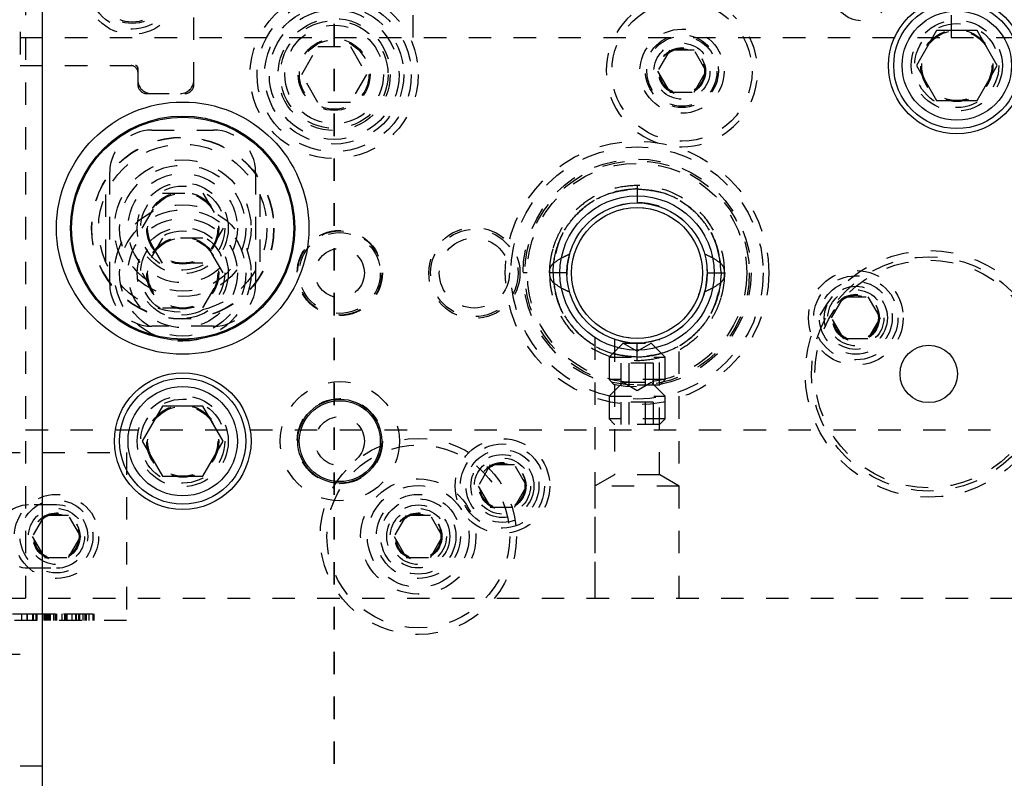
# Model space of a CAD drawing. Header units: inches. Extents: x 1772 to 2706, y -534 to -52.
# Tile 27 of 61: x 1875.53 to 1879.92, y -502.4 to -499.02. Entities that reach past the tile are written whole.
import ezdxf

# ---------------------------------------------------------------- set-up
doc = ezdxf.new("R2010")
doc.units = ezdxf.units.IN
doc.header["$LTSCALE"] = 0.5
doc.header["$MEASUREMENT"] = 0
doc.linetypes.add('HIDDEN', pattern=[0.225, 0.15, -0.075])
doc.linetypes.add('PHANTOM', pattern=[0.25, 0.125, -0.025, 0.025, -0.025, 0.025, -0.025])
doc.layers.add('SID-M-H', color=4, linetype='HIDDEN')
doc.layers.add('SID-M-S', color=105, linetype='Continuous')

msp = doc.modelspace()

# ---------------------------------------------------------------- linework, layer by layer
at = {"color": 7, "linetype": 'PHANTOM', "lineweight": 35}
msp.add_line((1876.92841, -486.04018), (1876.92841, -509.91886), dxfattribs=at)
at = {"layer": 'SID-M-H'}
for p, q in [((1875.55341, -494.10102), (1875.55341, -501.60102)), ((1876.30341, -499.31102), (1876.30341, -496.39102)), ((1875.52841, -496.47602), (1875.52841, -499.22602)), ((1877.27841, -496.60102), (1877.27841, -499.10102)), ((1879.67841, -496.60102), (1879.67841, -499.10102)), ((1875.52841, -499.10102), (1879.67841, -499.10102)), ((1879.67841, -499.10102), (1903.67841, -499.10102)), ((1876.78407, -499.26602), (1876.85624, -499.14102)), ((1876.85624, -499.14102), (1877.00058, -499.14102)), ((1877.00058, -499.14102), (1877.07274, -499.26602)), ((1878.42428, -499.15727), (1878.37015, -499.25102)), ((1878.53253, -499.15727), (1878.42428, -499.15727)), ((1878.58666, -499.25102), (1878.53253, -499.15727)), ((1875.52841, -499.22602), (1876.04341, -499.22602)), ((1876.05341, -499.23602), (1876.05341, -499.31102)), ((1878.37015, -499.25102), (1878.42428, -499.34477)), ((1878.53253, -499.34477), (1878.58666, -499.25102)), ((1876.85624, -499.39102), (1876.78407, -499.26602)), ((1877.07274, -499.26602), (1877.00058, -499.39102)), ((1876.09341, -499.35102), (1876.26341, -499.35102)), ((1878.42428, -499.34477), (1878.53253, -499.34477)), ((1877.00058, -499.39102), (1876.85624, -499.39102)), ((1876.11591, -499.51352), (1876.39091, -499.51352)), ((1875.92841, -500.20102), (1875.92841, -499.70102)), ((1876.57841, -499.70102), (1876.57841, -500.20102)), ((1878.27841, -499.76037), (1878.27841, -499.83837)), ((1875.90966, -499.80115), (1875.90966, -500.10089)), ((1876.07327, -499.95102), (1876.16334, -499.79502)), ((1876.16334, -499.79502), (1876.34347, -499.79502)), ((1876.34347, -499.79502), (1876.43354, -499.95102)), ((1876.59716, -499.80115), (1876.59716, -500.10089)), ((1876.16334, -500.10702), (1876.07327, -499.95102)), ((1876.43354, -499.95102), (1876.34347, -500.10702)), ((1876.16334, -499.99502), (1876.07327, -500.15102)), ((1876.34347, -499.99502), (1876.16334, -499.99502)), ((1876.43354, -500.15102), (1876.34347, -499.99502)), ((1878.02806, -499.96374), (1878.02806, -499.96374)), ((1877.97895, -500.05826), (1877.96674, -500.11713)), ((1876.34347, -500.10702), (1876.16334, -500.10702)), ((1877.96674, -500.11713), (1877.96502, -500.15937)), ((1876.07327, -500.15102), (1876.16334, -500.30702)), ((1876.34347, -500.30702), (1876.43354, -500.15102)), ((1877.78921, -500.15102), (1877.77021, -500.15102)), ((1877.96587, -500.15103), (1877.90345, -500.15103)), ((1878.58458, -500.21841), (1878.59191, -500.15102)), ((1878.59095, -500.15102), (1878.65337, -500.15101)), ((1878.59191, -500.15102), (1878.59141, -500.13343)), ((1878.78661, -500.15102), (1878.78661, -500.15102)), ((1878.84091, -500.15102), (1878.84091, -500.15102)), ((1878.57639, -500.24842), (1878.58458, -500.21841)), ((1879.14515, -500.35102), (1879.19928, -500.25727)), ((1879.19928, -500.25727), (1879.30753, -500.25727)), ((1879.30753, -500.25727), (1879.36166, -500.35102)), ((1876.16334, -500.30702), (1876.34347, -500.30702)), ((1876.39091, -500.38852), (1876.11591, -500.38852)), ((1879.19928, -500.44477), (1879.14515, -500.35102)), ((1879.36166, -500.35102), (1879.30753, -500.44477)), ((1878.09041, -500.43881), (1878.09041, -501.60102)), ((1878.21591, -500.46352), (1878.15341, -500.52602)), ((1878.17791, -500.44721), (1878.17791, -501.05079)), ((1878.21591, -500.46352), (1878.34091, -500.46352)), ((1878.21591, -500.46352), (1878.27841, -500.49961)), ((1878.22401, -500.45977), (1878.22769, -500.46039)), ((1878.22769, -500.46039), (1878.293, -500.46418)), ((1878.27841, -500.49961), (1878.34091, -500.46352)), ((1878.27841, -500.54167), (1878.27841, -500.46367)), ((1878.40341, -500.52602), (1878.34091, -500.46352)), ((1878.37891, -501.05079), (1878.37891, -500.4473)), ((1878.46641, -501.60102), (1878.46641, -500.43881)), ((1879.30753, -500.44477), (1879.19928, -500.44477)), ((1878.15341, -500.52602), (1878.40341, -500.52602)), ((1878.15341, -500.52602), (1878.15341, -500.62652)), ((1878.35058, -500.5526), (1878.20624, -500.5526)), ((1878.20624, -500.5526), (1878.20624, -500.65102)), ((1878.24232, -500.5526), (1878.24232, -500.65102)), ((1878.31449, -500.5526), (1878.31449, -500.65102)), ((1878.35058, -500.5526), (1878.35058, -500.65102)), ((1878.40341, -500.62652), (1878.40341, -500.52602)), ((1878.40341, -500.62652), (1878.15341, -500.62652)), ((1878.15341, -500.62652), (1878.17791, -500.65102)), ((1878.21591, -500.63852), (1878.15341, -500.70102)), ((1878.37891, -500.65102), (1878.17791, -500.65102)), ((1878.21591, -500.63852), (1878.34091, -500.63852)), ((1878.21591, -500.63852), (1878.27841, -500.67461)), ((1878.27841, -500.67461), (1878.34091, -500.63852)), ((1878.40341, -500.70102), (1878.34091, -500.63852)), ((1878.37891, -500.65102), (1878.40341, -500.62652)), ((1878.15341, -500.70102), (1878.40341, -500.70102)), ((1878.15341, -500.70102), (1878.15341, -500.80152)), ((1878.35058, -500.7276), (1878.20624, -500.7276)), ((1878.20624, -500.7276), (1878.20624, -500.82602)), ((1878.24232, -500.7276), (1878.24232, -500.82602)), ((1878.31449, -500.7276), (1878.31449, -500.82602)), ((1878.35058, -500.7276), (1878.35058, -500.82602)), ((1878.40341, -500.80152), (1878.40341, -500.70102)), ((1878.40341, -500.80152), (1878.15341, -500.80152)), ((1878.15341, -500.80152), (1878.17791, -500.82602)), ((1878.37891, -500.82602), (1878.17791, -500.82602)), ((1878.37891, -500.82602), (1878.40341, -500.80152)), ((1875.55341, -500.85102), (1889.25341, -500.85102)), ((1873.62841, -500.95102), (1876.00341, -500.95102)), ((1876.00341, -500.95102), (1876.00341, -501.70102)), ((1877.62428, -501.00727), (1877.57015, -501.10102)), ((1877.73253, -501.00727), (1877.62428, -501.00727)), ((1877.78666, -501.10102), (1877.73253, -501.00727)), ((1878.17791, -501.05079), (1878.09091, -501.10102)), ((1878.37891, -501.05079), (1878.17791, -501.05079)), ((1878.46591, -501.10102), (1878.37891, -501.05079)), ((1877.57015, -501.10102), (1877.62428, -501.19477)), ((1877.73253, -501.19477), (1877.78666, -501.10102)), ((1878.46591, -501.10102), (1878.09091, -501.10102)), ((1878.09091, -501.10102), (1878.09091, -501.60102)), ((1878.46591, -501.60102), (1878.46591, -501.10102)), ((1875.69091, -501.18552), (1875.56591, -501.18552)), ((1877.62428, -501.19477), (1877.73253, -501.19477)), ((1875.63678, -501.23227), (1875.58265, -501.32602)), ((1875.74503, -501.23227), (1875.63678, -501.23227)), ((1875.79916, -501.32602), (1875.74503, -501.23227)), ((1877.24928, -501.23227), (1877.19515, -501.32602)), ((1877.35753, -501.23227), (1877.24928, -501.23227)), ((1877.41166, -501.32602), (1877.35753, -501.23227)), ((1875.58265, -501.32602), (1875.63678, -501.41977)), ((1875.74503, -501.41977), (1875.79916, -501.32602)), ((1877.19515, -501.32602), (1877.24928, -501.41977)), ((1877.35753, -501.41977), (1877.41166, -501.32602)), ((1875.63678, -501.41977), (1875.74503, -501.41977)), ((1877.24928, -501.41977), (1877.35753, -501.41977)), ((1875.56591, -501.46652), (1875.69091, -501.46652)), ((1874.45341, -501.60102), (1884.45341, -501.60102)), ((1876.00341, -501.70102), (1873.62841, -501.70102)), ((1875.53549, -501.67102), (1875.53549, -501.70102)), ((1875.55856, -501.67102), (1875.55856, -501.70102)), ((1875.55928, -501.67102), (1875.55928, -501.70102)), ((1875.5606, -501.67102), (1875.5606, -501.70102)), ((1875.58441, -501.67102), (1875.58441, -501.70102)), ((1875.58655, -501.67102), (1875.58655, -501.70102)), ((1875.58655, -501.67102), (1875.71535, -501.67102)), ((1875.58741, -501.67102), (1875.58741, -501.70102)), ((1875.59838, -501.67102), (1875.59838, -501.70102)), ((1875.60117, -501.67102), (1875.60117, -501.70102)), ((1875.60264, -501.67102), (1875.60264, -501.70102)), ((1875.62687, -501.67102), (1875.62687, -501.70102)), ((1875.6273, -501.67102), (1875.6273, -501.70102)), ((1875.63408, -501.67102), (1875.63408, -501.70102)), ((1875.63676, -501.67102), (1875.63676, -501.70102)), ((1875.64285, -501.67102), (1875.64285, -501.70102)), ((1875.64488, -501.67102), (1875.64488, -501.70102)), ((1875.64836, -501.67102), (1875.64836, -501.70102)), ((1875.6533, -501.67102), (1875.6533, -501.70102)), ((1875.65479, -501.67102), (1875.65479, -501.70102)), ((1875.6571, -501.67102), (1875.6571, -501.70102)), ((1875.65725, -501.67102), (1875.65725, -501.70102)), ((1875.65745, -501.67102), (1875.65745, -501.70102)), ((1875.65976, -501.67102), (1875.65976, -501.70102)), ((1875.66227, -501.67102), (1875.66227, -501.70102)), ((1875.67697, -501.67102), (1875.67697, -501.70102)), ((1875.68563, -501.67102), (1875.68563, -501.70102)), ((1875.68671, -501.67102), (1875.68671, -501.70102)), ((1875.68964, -501.67102), (1875.68964, -501.70102)), ((1875.69148, -501.67102), (1875.69148, -501.70102)), ((1875.71535, -501.67102), (1875.71535, -501.70102)), ((1875.72631, -501.67102), (1875.75941, -501.67102)), ((1875.72631, -501.67102), (1875.72631, -501.70102)), ((1875.72692, -501.67102), (1875.72692, -501.70102)), ((1875.72841, -501.67102), (1875.72841, -501.70102)), ((1875.73026, -501.67102), (1875.73026, -501.70102)), ((1875.73545, -501.67102), (1875.73545, -501.70102)), ((1875.73698, -501.67102), (1875.73698, -501.70102)), ((1875.75941, -501.67102), (1875.75941, -501.70102)), ((1875.77566, -501.67102), (1875.77566, -501.70102)), ((1875.7792, -501.67102), (1875.7792, -501.70102)), ((1875.78934, -501.67102), (1875.78934, -501.70102)), ((1875.79245, -501.67102), (1875.79245, -501.70102)), ((1875.79297, -501.67102), (1875.79297, -501.70102)), ((1875.79368, -501.67102), (1875.79368, -501.70102)), ((1875.79377, -501.67102), (1875.79377, -501.70102)), ((1875.80828, -501.67102), (1875.80828, -501.70102)), ((1875.8177, -501.67102), (1875.8177, -501.70102)), ((1875.82375, -501.67102), (1875.82375, -501.70102)), ((1875.83578, -501.67102), (1875.83578, -501.70102)), ((1875.85243, -501.67102), (1875.85243, -501.70102)), ((1875.85791, -501.67102), (1875.85791, -501.70102)), ((1873.62841, -501.85102), (1875.62841, -501.85102)), ((1875.62841, -502.35102), (1873.62841, -502.35102))]:
    msp.add_line(p, q, dxfattribs=at)
for centre, radius in [((1876.02841, -498.87602), 0.211), ((1876.02841, -498.87602), 0.1875), ((1876.02841, -498.87602), 0.1625), ((1876.02841, -498.87602), 0.15625), ((1879.27841, -498.90102), 0.125), ((1876.92841, -499.26602), 0.375), ((1876.92841, -499.26602), 0.34375), ((1878.47841, -499.25102), 0.3125), ((1876.92841, -499.26602), 0.31), ((1876.92841, -499.26602), 0.28906), ((1876.92841, -499.26602), 0.25), ((1876.92841, -499.26602), 0.24), ((1879.70341, -499.22602), 0.203), ((1876.92841, -499.26602), 0.22), ((1878.47841, -499.25102), 0.1875), ((1879.70341, -499.22602), 0.1875), ((1879.70341, -499.22602), 0.16072), ((1879.70341, -499.22602), 0.16045), ((1879.70341, -499.22602), 0.15993), ((1879.70341, -499.22602), 0.15625), ((1876.92841, -499.26602), 0.16), ((1876.92841, -499.26602), 0.155), ((1878.47841, -499.25102), 0.1625), ((1878.47841, -499.25102), 0.15625), ((1878.47841, -499.25102), 0.125), ((1878.47841, -499.25102), 0.10497), ((1878.47841, -499.25102), 0.1047), ((1878.47841, -499.25102), 0.10418), ((1878.47841, -499.25102), 0.1005), ((1876.25341, -499.95102), 0.40625), ((1876.25341, -499.95102), 0.405), ((1876.25341, -499.95102), 0.375), ((1878.27841, -500.15102), 0.5875), ((1878.27841, -500.15102), 0.5625), ((1878.27841, -500.15102), 0.5082), ((1876.25341, -499.95102), 0.3045), ((1876.25341, -499.95102), 0.28125), ((1878.27841, -500.15102), 0.5), ((1878.27841, -500.15102), 0.4892), ((1876.25341, -499.95102), 0.24375), ((1876.25341, -499.95102), 0.203), ((1876.25341, -499.95102), 0.1875), ((1876.25341, -499.95102), 0.16072), ((1876.25341, -499.95102), 0.16045), ((1876.25341, -499.95102), 0.15993), ((1876.25341, -499.95102), 0.15625), ((1876.25341, -500.15102), 0.3045), ((1878.27841, -500.15102), 0.29167), ((1876.25341, -500.15102), 0.28125), ((1876.25341, -500.15102), 0.24375), ((1876.25341, -500.15102), 0.203), ((1877.55341, -500.15102), 0.20312), ((1876.25341, -500.15102), 0.1875), ((1876.25341, -500.15102), 0.16072), ((1876.25341, -500.15102), 0.16045), ((1876.25341, -500.15102), 0.15993), ((1876.25341, -500.15102), 0.15625), ((1876.95341, -500.15102), 0.19), ((1876.95341, -500.15102), 0.1875), ((1876.95341, -500.15102), 0.1805), ((1877.55341, -500.15102), 0.195), ((1877.55341, -500.15102), 0.15625), ((1876.95341, -500.15102), 0.1095), ((1879.57841, -500.60102), 0.55), ((1879.57841, -500.60102), 0.5225), ((1879.57841, -500.60102), 0.5075), ((1879.25341, -500.35102), 0.211), ((1879.25341, -500.35102), 0.1875), ((1879.25341, -500.35102), 0.1625), ((1879.25341, -500.35102), 0.1405), ((1879.25341, -500.35102), 0.125), ((1879.25341, -500.35102), 0.10497), ((1879.25341, -500.35102), 0.1047), ((1879.25341, -500.35102), 0.10418), ((1879.25341, -500.35102), 0.1005), ((1876.95341, -500.90102), 0.26565), ((1876.25341, -500.90102), 0.203), ((1876.25341, -500.90102), 0.1875), ((1876.25341, -500.90102), 0.16072), ((1876.25341, -500.90102), 0.16045), ((1876.25341, -500.90102), 0.15993), ((1876.95341, -500.90102), 0.19), ((1876.25341, -500.90102), 0.15625), ((1876.95341, -500.90102), 0.1095), ((1877.30341, -501.32602), 0.4375), ((1877.30341, -501.32602), 0.4075), ((1877.67841, -501.10102), 0.211), ((1877.67841, -501.10102), 0.1875), ((1877.67841, -501.10102), 0.1625), ((1877.67841, -501.10102), 0.1405), ((1877.67841, -501.10102), 0.125), ((1877.67841, -501.10102), 0.10497), ((1877.67841, -501.10102), 0.1047), ((1877.67841, -501.10102), 0.10418), ((1877.67841, -501.10102), 0.1005), ((1877.30341, -501.32602), 0.25687), ((1877.30341, -501.32602), 0.22687), ((1875.69091, -501.32602), 0.1875), ((1875.69091, -501.32602), 0.1625), ((1877.30341, -501.32602), 0.1875), ((1877.30341, -501.32602), 0.16781), ((1875.69091, -501.32602), 0.125), ((1875.69091, -501.32602), 0.10497), ((1875.69091, -501.32602), 0.1047), ((1875.69091, -501.32602), 0.10418), ((1875.69091, -501.32602), 0.1005), ((1877.30341, -501.32602), 0.1405), ((1877.30341, -501.32602), 0.125), ((1877.30341, -501.32602), 0.10497), ((1877.30341, -501.32602), 0.1047), ((1877.30341, -501.32602), 0.10418), ((1877.30341, -501.32602), 0.1005)]:
    msp.add_circle(centre, radius, dxfattribs=at)
for centre, radius, start, end in [((1878.47841, -499.25102), 0.3375, 132.20545, 47.79455), ((1876.02341, -499.25602), 0.03, 0, 90), ((1876.04341, -499.23602), 0.01, 0, 90), ((1876.11341, -499.29102), 0.06, 180, 270), ((1876.24341, -499.29102), 0.06, 270, 0), ((1876.09341, -499.31102), 0.04, 180, 270), ((1876.26341, -499.31102), 0.04, 270, 0), ((1876.11591, -499.70102), 0.1875, 90, 180), ((1876.39091, -499.70102), 0.1875, 0, 90), ((1878.27841, -500.15102), 0.3135, 71.37, 90.49234), ((1876.11591, -500.20102), 0.1875, 180, 270), ((1876.39091, -500.20102), 0.1875, 270, 0), ((1875.56591, -501.32602), 0.1405, 90, 270), ((1875.69091, -501.32602), 0.1405, 270, 90)]:
    msp.add_arc(centre, radius, start, end, dxfattribs=at)
for points, knots in [([(1878.27841, -499.76037), (1878.24479, -499.76294), (1878.18064, -499.76784), (1878.09477, -499.80282), (1878.02634, -499.8492), (1877.97513, -499.90194), (1877.93892, -499.95487), (1877.91523, -500.00429), (1877.90044, -500.04917), (1877.89156, -500.09391), (1877.88711, -500.12767), (1877.88832, -500.14765), (1877.88852, -500.1509)], [0, 0, 0, 0, 0.1642843, 0.3135734, 0.4477904, 0.5670794, 0.671348, 0.760539, 0.8346981, 0.9020185, 0.9840237, 1, 1, 1, 1]), ([(1877.90345, -500.15101), (1877.90654, -500.11439), (1877.91272, -500.04111), (1877.96207, -499.9405), (1878.04002, -499.85336), (1878.14884, -499.78899), (1878.23522, -499.78028), (1878.27841, -499.77593)], [0, 0, 0, 0, 0.1866588, 0.3734284, 0.5601675, 0.7800825, 1, 1, 1, 1]), ([(1878.27841, -499.77593), (1878.24177, -499.77913), (1878.16851, -499.78552), (1878.06767, -499.83442), (1877.98101, -499.91289), (1877.91633, -500.02141), (1877.90774, -500.10782), (1877.90345, -500.15103)], [0, 0, 0, 0, 0.1867859, 0.3735113, 0.5602438, 0.7800974, 1, 1, 1, 1]), ([(1877.90593, -500.10737), (1877.91256, -500.07403), (1877.92584, -500.00731), (1877.97874, -499.91838), (1878.05585, -499.8425), (1878.15845, -499.78711), (1878.23842, -499.77966), (1878.27841, -499.77593)], [0, 0, 0, 0, 0.1866411, 0.3734192, 0.5601372, 0.7800682, 1, 1, 1, 1]), ([(1878.27841, -499.77593), (1878.24449, -499.77868), (1878.17667, -499.78417), (1878.08209, -499.82617), (1877.99809, -499.89428), (1877.93088, -499.9895), (1877.91431, -500.06808), (1877.90602, -500.10737)], [0, 0, 0, 0, 0.1867762, 0.3735154, 0.5602057, 0.7801315, 1, 1, 1, 1]), ([(1878.66828, -500.15076), (1878.66789, -500.13416), (1878.66695, -500.09434), (1878.65188, -500.02936), (1878.62048, -499.95618), (1878.56793, -499.88343), (1878.49246, -499.81897), (1878.39332, -499.77065), (1878.31779, -499.7639), (1878.27841, -499.76037)], [0, 0, 0, 0, 0.0812569, 0.1949579, 0.3243989, 0.4696984, 0.6307018, 0.8074564, 1, 1, 1, 1]), ([(1878.65337, -500.15101), (1878.65028, -500.11439), (1878.6441, -500.04111), (1878.59475, -499.9405), (1878.51679, -499.85336), (1878.40798, -499.78899), (1878.3216, -499.78028), (1878.27841, -499.77593)], [0, 0, 0, 0, 0.1866588, 0.3734284, 0.5601675, 0.7800825, 1, 1, 1, 1]), ([(1878.65089, -500.10737), (1878.64425, -500.07403), (1878.63097, -500.00731), (1878.57808, -499.91838), (1878.50096, -499.8425), (1878.39836, -499.78711), (1878.31839, -499.77966), (1878.27841, -499.77593)], [0, 0, 0, 0, 0.1866411, 0.3734192, 0.5601372, 0.7800682, 1, 1, 1, 1]), ([(1878.27841, -499.77593), (1878.31232, -499.77868), (1878.38015, -499.78417), (1878.47472, -499.82617), (1878.55873, -499.89428), (1878.62593, -499.9895), (1878.64251, -500.06808), (1878.65079, -500.10737)], [0, 0, 0, 0, 0.1867762, 0.3735154, 0.5602057, 0.7801315, 1, 1, 1, 1]), ([(1878.27841, -499.77593), (1878.31504, -499.77913), (1878.3883, -499.78552), (1878.48914, -499.83442), (1878.57581, -499.91289), (1878.64049, -500.02141), (1878.64907, -500.10782), (1878.65337, -500.15103)], [0, 0, 0, 0, 0.1867859, 0.3735113, 0.5602438, 0.7800974, 1, 1, 1, 1]), ([(1877.90335, -500.0434), (1877.90251, -500.04586), (1877.89724, -500.06132), (1877.89177, -500.09402), (1877.88705, -500.12766), (1877.88831, -500.14764), (1877.88851, -500.1509)], [0, 0, 0, 0, 0.0713569, 0.449441, 0.910068, 1, 1, 1, 1]), ([(1877.90587, -500.10736), (1877.91854, -500.09861), (1877.94117, -500.08297), (1877.96627, -500.07175), (1877.97731, -500.06681)], [0, 0, 0, 0, 0.559993, 1, 1, 1, 1]), ([(1878.65095, -500.10736), (1878.63828, -500.09861), (1878.61565, -500.08297), (1878.59055, -500.07175), (1878.5795, -500.06681)], [0, 0, 0, 0, 0.559993, 1, 1, 1, 1]), ([(1877.88776, -500.15102), (1877.8885, -500.14167), (1877.88983, -500.12501), (1877.90098, -500.11275), (1877.90587, -500.10736)], [0, 0, 0, 0, 0.5612126, 1, 1, 1, 1]), ([(1878.66906, -500.15102), (1878.66831, -500.14167), (1878.66698, -500.12501), (1878.65584, -500.11275), (1878.65095, -500.10736)], [0, 0, 0, 0, 0.5612126, 1, 1, 1, 1]), ([(1877.88776, -500.15102), (1877.8885, -500.16037), (1877.88983, -500.17703), (1877.90098, -500.1893), (1877.90587, -500.19468)], [0, 0, 0, 0, 0.5612126, 1, 1, 1, 1]), ([(1877.90345, -500.15101), (1877.90097, -500.15101), (1877.89602, -500.15101), (1877.88971, -500.15101), (1877.88858, -500.15101), (1877.88789, -500.15101)], [0, 0, 0, 0, 0.2808789, 0.5625042, 1, 1, 1, 1]), ([(1877.88853, -500.15129), (1877.88893, -500.16788), (1877.88987, -500.20771), (1877.90493, -500.27269), (1877.93633, -500.34586), (1877.98888, -500.41862), (1878.06435, -500.48307), (1878.1635, -500.53139), (1878.23903, -500.53815), (1878.27841, -500.54167)], [0, 0, 0, 0, 0.0812569, 0.1949579, 0.3243989, 0.4696984, 0.6307018, 0.8074564, 1, 1, 1, 1]), ([(1878.27841, -500.52611), (1878.24177, -500.52292), (1878.16851, -500.51652), (1878.06767, -500.46763), (1877.98101, -500.38915), (1877.91633, -500.28063), (1877.90774, -500.19422), (1877.90345, -500.15101)], [0, 0, 0, 0, 0.1867859, 0.3735113, 0.5602438, 0.7800974, 1, 1, 1, 1]), ([(1877.90345, -500.15103), (1877.90654, -500.18766), (1877.91272, -500.26093), (1877.96207, -500.36154), (1878.04002, -500.44868), (1878.14884, -500.51306), (1878.23522, -500.52176), (1878.27841, -500.52611)], [0, 0, 0, 0, 0.1866588, 0.3734284, 0.5601675, 0.7800825, 1, 1, 1, 1]), ([(1878.27841, -500.52611), (1878.31504, -500.52292), (1878.3883, -500.51652), (1878.48914, -500.46763), (1878.57581, -500.38915), (1878.64049, -500.28063), (1878.64907, -500.19422), (1878.65337, -500.15101)], [0, 0, 0, 0, 0.1867859, 0.3735113, 0.5602438, 0.7800974, 1, 1, 1, 1]), ([(1878.65337, -500.15103), (1878.65028, -500.18766), (1878.6441, -500.26093), (1878.59475, -500.36154), (1878.51679, -500.44868), (1878.40798, -500.51306), (1878.3216, -500.52176), (1878.27841, -500.52611)], [0, 0, 0, 0, 0.1866588, 0.3734284, 0.5601675, 0.7800825, 1, 1, 1, 1]), ([(1878.27841, -500.54167), (1878.31202, -500.5391), (1878.37618, -500.5342), (1878.46204, -500.49922), (1878.53048, -500.45285), (1878.58168, -500.4001), (1878.61789, -500.34717), (1878.64158, -500.29775), (1878.65637, -500.25288), (1878.66525, -500.20813), (1878.6697, -500.17438), (1878.66849, -500.1544), (1878.6683, -500.15114)], [0, 0, 0, 0, 0.1642843, 0.3135734, 0.4477904, 0.5670794, 0.671348, 0.760539, 0.8346981, 0.9020185, 0.9840237, 1, 1, 1, 1]), ([(1878.66906, -500.15102), (1878.66831, -500.16037), (1878.66698, -500.17703), (1878.65584, -500.1893), (1878.65095, -500.19468)], [0, 0, 0, 0, 0.5612126, 1, 1, 1, 1]), ([(1878.65337, -500.15103), (1878.65584, -500.15103), (1878.6608, -500.15103), (1878.6671, -500.15103), (1878.66823, -500.15103), (1878.66892, -500.15103)], [0, 0, 0, 0, 0.2808789, 0.5625042, 1, 1, 1, 1]), ([(1878.65347, -500.25864), (1878.6543, -500.25619), (1878.65957, -500.24072), (1878.66504, -500.20802), (1878.66977, -500.17438), (1878.66851, -500.1544), (1878.6683, -500.15114)], [0, 0, 0, 0, 0.0713569, 0.449441, 0.910068, 1, 1, 1, 1]), ([(1877.90587, -500.19468), (1877.91854, -500.20344), (1877.94117, -500.21908), (1877.96627, -500.23029), (1877.97731, -500.23523)], [0, 0, 0, 0, 0.559993, 1, 1, 1, 1]), ([(1877.90593, -500.19467), (1877.91256, -500.22802), (1877.92584, -500.29473), (1877.97874, -500.38366), (1878.05585, -500.45955), (1878.15845, -500.51493), (1878.23842, -500.52239), (1878.27841, -500.52611)], [0, 0, 0, 0, 0.1866411, 0.3734192, 0.5601372, 0.7800682, 1, 1, 1, 1]), ([(1878.27841, -500.52611), (1878.24449, -500.52337), (1878.17667, -500.51788), (1878.08209, -500.47587), (1877.99809, -500.40776), (1877.93088, -500.31255), (1877.91431, -500.23396), (1877.90602, -500.19467)], [0, 0, 0, 0, 0.1867762, 0.3735154, 0.5602057, 0.7801315, 1, 1, 1, 1]), ([(1878.27841, -500.52611), (1878.31232, -500.52337), (1878.38015, -500.51788), (1878.47472, -500.47587), (1878.55873, -500.40776), (1878.62593, -500.31255), (1878.64251, -500.23396), (1878.65079, -500.19467)], [0, 0, 0, 0, 0.1867762, 0.3735154, 0.5602057, 0.7801315, 1, 1, 1, 1]), ([(1878.65089, -500.19467), (1878.64425, -500.22802), (1878.63097, -500.29473), (1878.57808, -500.38366), (1878.50096, -500.45955), (1878.39836, -500.51493), (1878.31839, -500.52239), (1878.27841, -500.52611)], [0, 0, 0, 0, 0.1866411, 0.3734192, 0.5601372, 0.7800682, 1, 1, 1, 1]), ([(1878.65095, -500.19468), (1878.63828, -500.20344), (1878.61565, -500.21908), (1878.59055, -500.23029), (1878.5795, -500.23523)], [0, 0, 0, 0, 0.559993, 1, 1, 1, 1]), ([(1875.49534, -501.67102), (1875.51385, -501.67102), (1875.5469, -501.67102), (1875.57503, -501.67102), (1875.58741, -501.67102)], [0, 0, 0, 0, 0.5601366, 1, 1, 1, 1]), ([(1875.72224, -501.67102), (1875.72308, -501.67102), (1875.72646, -501.67102), (1875.72673, -501.67102), (1875.72692, -501.67102)], [0, 0, 0, 0, 0.2487401, 1, 1, 1, 1]), ([(1875.73545, -501.67102), (1875.73578, -501.67102), (1875.73643, -501.67102), (1875.74338, -501.67102), (1875.76125, -501.67102), (1875.77998, -501.67102), (1875.79245, -501.67102)], [0, 0, 0, 0, 0.1253152, 0.2507438, 0.5011338, 1, 1, 1, 1]), ([(1875.7792, -501.67102), (1875.7845, -501.67102), (1875.79397, -501.67102), (1875.8039, -501.67102), (1875.80828, -501.67102)], [0, 0, 0, 0, 0.55980227, 1, 1, 1, 1]), ([(1875.79245, -501.67102), (1875.8048, -501.67102), (1875.82689, -501.67102), (1875.84461, -501.67102), (1875.85243, -501.67102)], [0, 0, 0, 0, 0.5588163, 1, 1, 1, 1])]:
    msp.add_open_spline(points, degree=3, knots=knots, dxfattribs=at)
at = {"layer": 'SID-M-S'}
for p, q in [((1875.62841, -507.35102), (1875.62841, -488.35102)), ((1879.61334, -499.07002), (1879.52327, -499.22602)), ((1879.79347, -499.07002), (1879.61334, -499.07002)), ((1879.88354, -499.22602), (1879.79347, -499.07002)), ((1879.52327, -499.22602), (1879.61334, -499.38202)), ((1879.79347, -499.38202), (1879.88354, -499.22602)), ((1879.61334, -499.38202), (1879.79347, -499.38202)), ((1876.16334, -500.74502), (1876.07327, -500.90102)), ((1876.34347, -500.74502), (1876.16334, -500.74502)), ((1876.43354, -500.90102), (1876.34347, -500.74502)), ((1876.07327, -500.90102), (1876.16334, -501.05702)), ((1876.34347, -501.05702), (1876.43354, -500.90102)), ((1876.16334, -501.05702), (1876.34347, -501.05702))]:
    msp.add_line(p, q, dxfattribs=at)
for centre, radius in [((1879.70341, -499.22602), 0.3045), ((1879.70341, -499.22602), 0.28125), ((1879.70341, -499.22602), 0.24375), ((1876.25341, -499.95102), 0.5625), ((1876.25341, -499.95102), 0.5), ((1876.25341, -499.95102), 0.495), ((1878.27841, -500.15102), 0.34375), ((1878.27841, -500.15102), 0.31265), ((1878.27841, -500.15102), 0.3125), ((1878.27841, -500.15102), 0.29167), ((1879.57841, -500.60102), 0.12795), ((1876.25341, -500.90102), 0.3045), ((1876.25341, -500.90102), 0.28125), ((1876.25341, -500.90102), 0.24375), ((1876.95341, -500.90102), 0.1875), ((1876.95341, -500.90102), 0.1805)]:
    msp.add_circle(centre, radius, dxfattribs=at)

doc.saveas('drawing.dxf')
